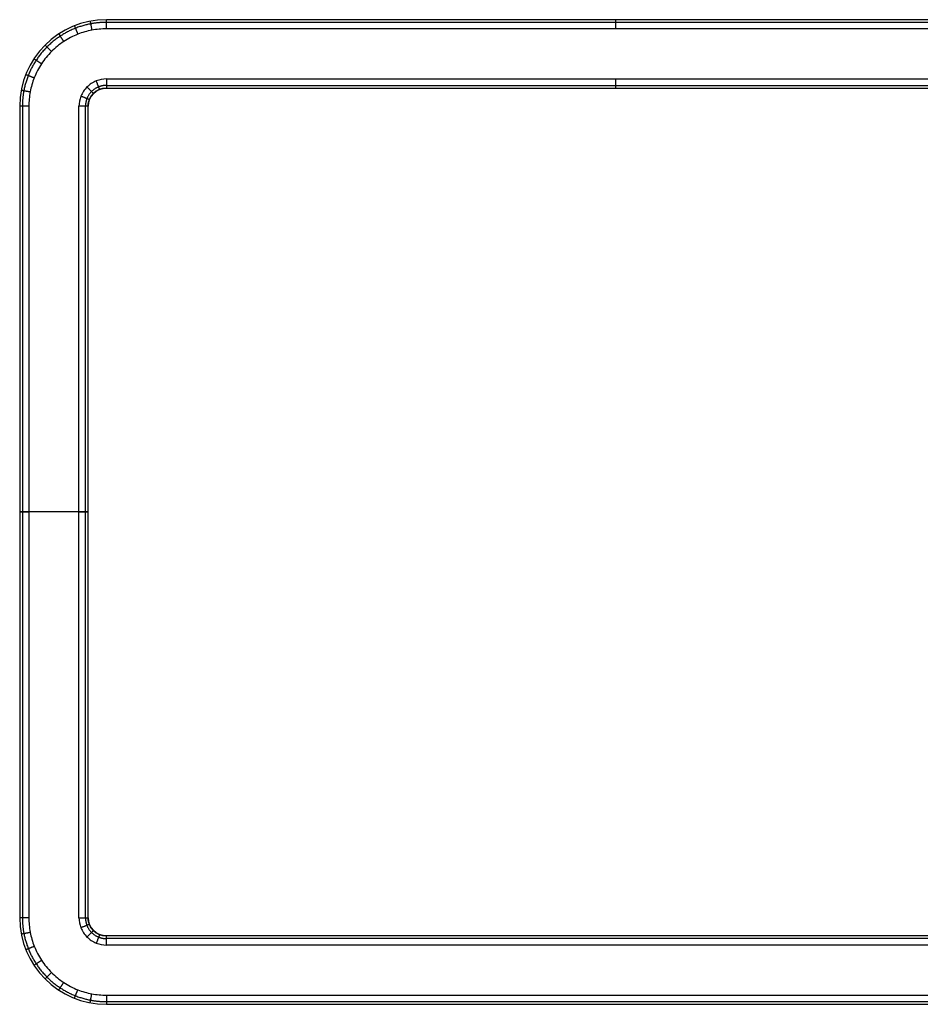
# Model space of a CAD drawing. Header units: millimetres. Extents: x 3234 to 4016, y -362 to 49.
# Tile 1 of 256: x 3234 to 3610, y -362 to 49. Entities that reach past the tile are written whole.
import ezdxf

# ---------------------------------------------------------------- set-up
doc = ezdxf.new("R2010")
doc.units = ezdxf.units.MM
doc.header["$MEASUREMENT"] = 0
doc.layers.add('Predefinito', color=7, linetype='Continuous', true_color=0x000000)

msp = doc.modelspace()

# ---------------------------------------------------------------- linework, layer by layer
at = {"layer": 'Predefinito'}
for p, q in [((3270.42, 48.74, 88.31), (3270.42, 48.74, -26.98)), ((3662.07, 48.74, 88.31), (3270.42, 48.74, 88.31)), ((3618.62, 48.74, -26.98), (3270.42, 48.74, -26.98)), ((3639.63, 48.74, 28.76), (3270.42, 48.74, 28.76)), ((3968.74, 48.74, 88.31), (3270.42, 48.74, 88.31)), ((3618.11, 47.62, -29.67), (3270.42, 47.62, -29.67)), ((3617.9, 44.93, -30.78), (3270.42, 44.93, -30.78)), ((3244.86, 38.15, 88.31), (3244.86, 38.15, -26.98)), ((3270.42, 24, -30.78), (3617.9, 24, -30.78)), ((3270.42, 21.31, -29.67), (3618.11, 21.31, -29.67)), ((3265.04, 17.97, -26.98), (3265.04, 17.97, 88.31)), ((3270.42, 20.19, 88.31), (3662.07, 20.19, 88.31)), ((3270.42, 20.19, -26.98), (3270.42, 20.19, 88.31)), ((3270.42, 20.19, -26.98), (3618.62, 20.19, -26.98)), ((3270.42, 20.19, 43.67), (3645.25, 20.19, 43.67)), ((3234.27, 12.58, 88.31), (3234.27, 12.58, -26.98)), ((3234.27, 12.58, 88.31), (3234.27, -326.11, 88.31)), ((3234.27, 12.58, -26.98), (3234.27, -326.11, -26.98)), ((3234.27, 12.58, 28.76), (3234.27, -326.11, 28.76)), ((3234.27, 12.58, 88.31), (3234.27, -326.11, 88.31)), ((3235.38, 12.58, -29.67), (3235.38, -326.11, -29.67)), ((3238.07, 12.58, -30.78), (3238.07, -326.11, -30.78)), ((3259, -326.11, -30.78), (3259, 12.58, -30.78)), ((3261.69, -326.11, -29.67), (3261.69, 12.58, -29.67)), ((3262.81, -326.11, 88.31), (3262.81, 12.58, 88.31)), ((3262.81, 12.58, -26.98), (3262.81, 12.58, 88.31)), ((3262.81, -326.11, -26.98), (3262.81, 12.58, -26.98)), ((3262.81, -326.11, 43.67), (3262.81, 12.58, 43.67)), ((3262.81, -156.76, 88.31), (3234.27, -156.76, 88.31)), ((3234.27, -156.76, 88.31), (3234.27, -156.76, -26.98)), ((3259, -156.76, -30.78), (3238.07, -156.76, -30.78)), ((3262.81, -156.76, -26.98), (3262.81, -156.76, 88.31)), ((3234.27, -326.11, 88.31), (3234.27, -326.11, -26.98)), ((3262.81, -326.11, -26.98), (3262.81, -326.11, 88.31)), ((3265.04, -331.49, -26.98), (3265.04, -331.49, 88.31)), ((3968.74, -333.72, 88.31), (3270.42, -333.72, 88.31)), ((3270.42, -333.72, -26.98), (3270.42, -333.72, 88.31)), ((3968.74, -333.72, -26.98), (3270.42, -333.72, -26.98)), ((3968.74, -333.72, 43.67), (3270.42, -333.72, 43.67)), ((3968.74, -334.84, -29.67), (3270.42, -334.84, -29.67)), ((3968.74, -337.53, -30.78), (3270.42, -337.53, -30.78)), ((3244.86, -351.68, 88.31), (3244.86, -351.68, -26.98)), ((3270.42, -358.46, -30.78), (3968.74, -358.46, -30.78)), ((3270.42, -361.15, -29.67), (3968.74, -361.15, -29.67)), ((3270.42, -362.26, 88.31), (3270.42, -362.26, -26.98)), ((3270.42, -362.26, 88.31), (3968.74, -362.26, 88.31)), ((3270.42, -362.26, -26.98), (3968.74, -362.26, -26.98)), ((3270.42, -362.26, 28.76), (3968.74, -362.26, 28.76)), ((3270.42, -362.26, 88.31), (3968.74, -362.26, 88.31))]:
    msp.add_line(p, q, dxfattribs=at)
for centre, radius, start, end in [((3270.42, 12.58, 88.31), 36.15, 90, 180), ((3270.42, 12.58, -26.98), 36.15, 90, 180), ((3270.42, 12.58, 28.76), 36.15, 90, 180), ((3270.42, 12.58, 88.31), 36.15, 90, 180), ((3270.42, 12.58, -26.98), 7.61, 90, 180), ((3270.42, -326.11, 88.31), 36.15, 180, 270), ((3270.42, -326.11, -26.98), 36.15, 180, 270), ((3270.42, -326.11, 28.76), 36.15, 180, 270), ((3270.42, -326.11, 88.31), 36.15, 180, 270), ((3270.42, -326.11, -26.98), 7.61, 180, 270)]:
    msp.add_arc(centre, radius, start, end, dxfattribs=at)
at = {"layer": 'Predefinito', "extrusion": (1, 4.07983e-13, -1.68992e-13)}
msp.add_arc((44.93, -26.98, 3270.42), 3.81, 270, 0, dxfattribs=at)
at = {"layer": 'Predefinito', "extrusion": (-1, -2.03992e-13, 8.44961e-14)}
msp.add_arc((-44.93, -26.98, -3482.88), 3.81, 180, 270, dxfattribs=at)
at = {"layer": 'Predefinito', "extrusion": (-1, -2.88488e-13, -2.88488e-13)}
msp.add_arc((-24, -26.98, -3482.88), 3.81, 270, 0, dxfattribs=at)
at = {"layer": 'Predefinito', "extrusion": (6.60126e-16, -1.59368e-15, -1)}
msp.add_arc((-3270.42, 12.58, -43.67), 7.61, 0, 90, dxfattribs=at)
at = {"layer": 'Predefinito', "extrusion": (-8.45032e-13, 1, -8.27295e-13)}
msp.add_arc((-3238.07, -26.98, 12.58), 3.81, 270, 0, dxfattribs=at)
at = {"layer": 'Predefinito', "extrusion": (1.60471e-12, -1, 1.60471e-12)}
msp.add_arc((3238.07, -26.98, 156.76), 3.81, 180, 270, dxfattribs=at)
at = {"layer": 'Predefinito', "extrusion": (-1.87773e-13, -1, 1.72836e-13)}
msp.add_arc((3259, -26.98, 156.76), 3.81, 270, 0, dxfattribs=at)
at = {"layer": 'Predefinito', "extrusion": (-2.95425e-13, 1, -1.01245e-13)}
msp.add_arc((-3238.07, -26.98, -326.11), 3.81, 270, 0, dxfattribs=at)
at = {"layer": 'Predefinito', "extrusion": (0, 0, -1)}
msp.add_arc((-3270.42, -326.11, -43.67), 7.61, 270, 0, dxfattribs=at)
at = {"layer": 'Predefinito', "extrusion": (-1, -5.76975e-13, -5.76975e-13)}
msp.add_arc((358.46, -26.98, -3270.42), 3.81, 270, 0, dxfattribs=at)
at = {"layer": 'Predefinito'}
for points, weights, knots in [([(3270.42, 47.62, -29.67), (3268.22, 47.62, -29.67), (3263.82, 47.21, -29.67), (3257.27, 45.3, -29.67), (3251.05, 42.07, -29.67), (3245.47, 37.53, -29.67), (3240.93, 31.95, -29.67), (3237.7, 25.74, -29.67), (3235.8, 19.19, -29.67), (3235.38, 14.79, -29.67), (3235.38, 12.58, -29.67)], [0.853553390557, 0.853553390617, 0.853553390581, 0.853553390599, 0.853553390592, 0.853553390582, 0.853553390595, 0.853553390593, 0.853553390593, 0.853553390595, 0.853553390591], [0, 0, 0, 0, 6.408266, 12.816532, 19.759951, 26.703369, 33.646787, 40.590205, 46.998472, 53.406738, 53.406738, 53.406738, 53.406738]), ([(3270.42, 21.31, -29.67), (3269.32, 21.31, -29.67), (3267.04, 20.87, -29.67), (3264.08, 18.93, -29.67), (3262.13, 15.96, -29.67), (3261.69, 13.68, -29.67), (3261.69, 12.58, -29.67)], [0.853553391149, 0.853553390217, 0.853553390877, 0.853553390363, 0.853553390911, 0.853553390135, 0.853553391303], [0, 0, 0, 0, 4.523402, 9.424538, 14.325675, 18.84908, 18.84908, 18.84908, 18.84908]), ([(3235.38, -326.11, -29.67), (3235.38, -328.31, -29.67), (3235.8, -332.72, -29.67), (3237.7, -339.26, -29.67), (3240.93, -345.48, -29.67), (3245.47, -351.06, -29.67), (3251.05, -355.6, -29.67), (3257.27, -358.83, -29.67), (3263.82, -360.73, -29.67), (3268.22, -361.15, -29.67), (3270.42, -361.15, -29.67)], [0.853553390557, 0.853553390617, 0.853553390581, 0.853553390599, 0.853553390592, 0.853553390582, 0.853553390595, 0.853553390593, 0.853553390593, 0.853553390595, 0.853553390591], [0, 0, 0, 0, 6.408266, 12.816532, 19.759951, 26.703369, 33.646787, 40.590205, 46.998472, 53.406738, 53.406738, 53.406738, 53.406738]), ([(3261.69, -326.11, -29.67), (3261.69, -327.21, -29.67), (3262.13, -329.49, -29.67), (3264.08, -332.46, -29.67), (3267.04, -334.4, -29.67), (3269.32, -334.84, -29.67), (3270.42, -334.84, -29.67)], [0.853553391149, 0.853553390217, 0.853553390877, 0.853553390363, 0.853553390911, 0.853553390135, 0.853553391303], [0, 0, 0, 0, 4.523402, 9.424538, 14.325675, 18.84908, 18.84908, 18.84908, 18.84908])]:
    msp.add_rational_spline(points, weights, degree=3, knots=knots, dxfattribs=at)
for points, weights in [([(3257.11, 46.2, -26.98), (3257.11, 46.2, -30.78), (3258.51, 42.66, -30.78)], [1, 0.707106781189, 1]), ([(3263.65, 48.1, -26.98), (3263.65, 48.1, -30.78), (3264.36, 44.36, -30.78)], [1, 0.707106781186, 1]), ([(3250.57, 42.8, -26.98), (3250.57, 42.8, -30.78), (3252.66, 39.62, -30.78)], [1, 0.707106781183, 1]), ([(3244.86, 38.15, -26.98), (3244.86, 38.15, -30.78), (3247.55, 35.46, -30.78)], [1, 0.707106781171, 1]), ([(3240.2, 32.43, -26.98), (3240.2, 32.43, -30.78), (3243.38, 30.34, -30.78)], [1, 0.707106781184, 1]), ([(3236.81, 25.89, -26.98), (3236.81, 25.89, -30.78), (3240.34, 24.49, -30.78)], [1, 0.707106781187, 1]), ([(3265.04, 17.97, -26.98), (3265.04, 17.97, -30.78), (3262.35, 20.66, -30.78)], [1, 0.70710678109, 1]), ([(3267.62, 19.66, -26.98), (3267.62, 19.66, -30.78), (3266.22, 23.2, -30.78)], [1, 0.707106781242, 1]), ([(3270.42, 24, -30.78), (3270.42, 20.19, -30.78), (3270.42, 20.19, -26.98)], [1, 0.707106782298, 1]), ([(3234.91, 19.36, -26.98), (3234.91, 19.36, -30.78), (3238.65, 18.64, -30.78)], [1, 0.707106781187, 1]), ([(3263.34, 15.39, -26.98), (3263.34, 15.39, -30.78), (3259.8, 16.79, -30.78)], [1, 0.707106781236, 1]), ([(3262.81, 12.58, 88.31), (3262.81, 20.19, 88.31), (3270.42, 20.19, 88.31)], [0.999999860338, 0.707106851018, 1]), ([(3262.81, 12.58, -26.98), (3262.81, 12.58, -30.78), (3259, 12.58, -30.78)], [1, 0.707106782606, 1]), ([(3259, -326.11, -30.78), (3262.81, -326.11, -30.78), (3262.81, -326.11, -26.98)], [1, 0.707106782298, 1]), ([(3270.42, -333.72, 88.31), (3262.81, -333.72, 88.31), (3262.81, -326.11, 88.31)], [0.999999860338, 0.707106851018, 1]), ([(3234.91, -332.88, -26.98), (3234.91, -332.88, -30.78), (3238.65, -332.17, -30.78)], [1, 0.707106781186, 1]), ([(3263.34, -328.91, -26.98), (3263.34, -328.91, -30.78), (3259.8, -330.31, -30.78)], [1, 0.707106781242, 1]), ([(3265.04, -331.49, -26.98), (3265.04, -331.49, -30.78), (3262.35, -334.18, -30.78)], [1, 0.70710678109, 1]), ([(3267.62, -333.19, -26.98), (3267.62, -333.19, -30.78), (3266.22, -336.73, -30.78)], [1, 0.707106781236, 1]), ([(3270.42, -337.53, -30.78), (3270.42, -333.72, -30.78), (3270.42, -333.72, -26.98)], [1, 0.707106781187, 1]), ([(3236.81, -339.42, -26.98), (3236.81, -339.42, -30.78), (3240.34, -338.02, -30.78)], [1, 0.707106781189, 1]), ([(3240.2, -345.96, -26.98), (3240.2, -345.96, -30.78), (3243.38, -343.87, -30.78)], [1, 0.707106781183, 1]), ([(3244.86, -351.68, -26.98), (3244.86, -351.68, -30.78), (3247.55, -348.98, -30.78)], [1, 0.707106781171, 1]), ([(3250.57, -356.33, -26.98), (3250.57, -356.33, -30.78), (3252.66, -353.15, -30.78)], [1, 0.707106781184, 1]), ([(3257.11, -359.73, -26.98), (3257.11, -359.73, -30.78), (3258.51, -356.19, -30.78)], [1, 0.707106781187, 1]), ([(3263.65, -361.62, -26.98), (3263.65, -361.62, -30.78), (3264.36, -357.89, -30.78)], [1, 0.707106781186, 1])]:
    msp.add_rational_spline(points, weights, degree=2, dxfattribs=at)
for points, knots in [([(3270.42, 44.93, -30.78), (3268.39, 44.93, -30.78), (3264.32, 44.55, -30.78), (3258.28, 42.79, -30.78), (3252.54, 39.81, -30.78), (3247.39, 35.62, -30.78), (3243.19, 30.47, -30.78), (3240.21, 24.72, -30.78), (3238.46, 18.68, -30.78), (3238.07, 14.62, -30.78), (3238.07, 12.58, -30.78)], [0, 0, 0, 0, 6.408266, 12.816532, 19.759951, 26.703369, 33.646787, 40.590205, 46.998472, 53.406738, 53.406738, 53.406738, 53.406738]), ([(3270.42, 24, -30.78), (3268.99, 24, -30.78), (3266, 23.43, -30.78), (3262.12, 20.88, -30.78), (3259.57, 17.01, -30.78), (3259, 14.02, -30.78), (3259, 12.58, -30.78)], [0, 0, 0, 0, 4.523402, 9.424538, 14.325675, 18.84908, 18.84908, 18.84908, 18.84908]), ([(3238.07, -326.11, -30.78), (3238.07, -328.14, -30.78), (3238.46, -332.21, -30.78), (3240.21, -338.25, -30.78), (3243.19, -343.99, -30.78), (3247.39, -349.14, -30.78), (3252.54, -353.34, -30.78), (3258.28, -356.32, -30.78), (3264.32, -358.07, -30.78), (3268.39, -358.46, -30.78), (3270.42, -358.46, -30.78)], [0, 0, 0, 0, 6.408266, 12.816532, 19.759951, 26.703369, 33.646787, 40.590205, 46.998472, 53.406738, 53.406738, 53.406738, 53.406738]), ([(3259, -326.11, -30.78), (3259, -327.55, -30.78), (3259.57, -330.53, -30.78), (3262.12, -334.41, -30.78), (3266, -336.96, -30.78), (3268.99, -337.53, -30.78), (3270.42, -337.53, -30.78)], [0, 0, 0, 0, 4.523402, 9.424538, 14.325675, 18.84908, 18.84908, 18.84908, 18.84908])]:
    msp.add_open_spline(points, degree=3, knots=knots, dxfattribs=at)

doc.saveas('drawing.dxf')
